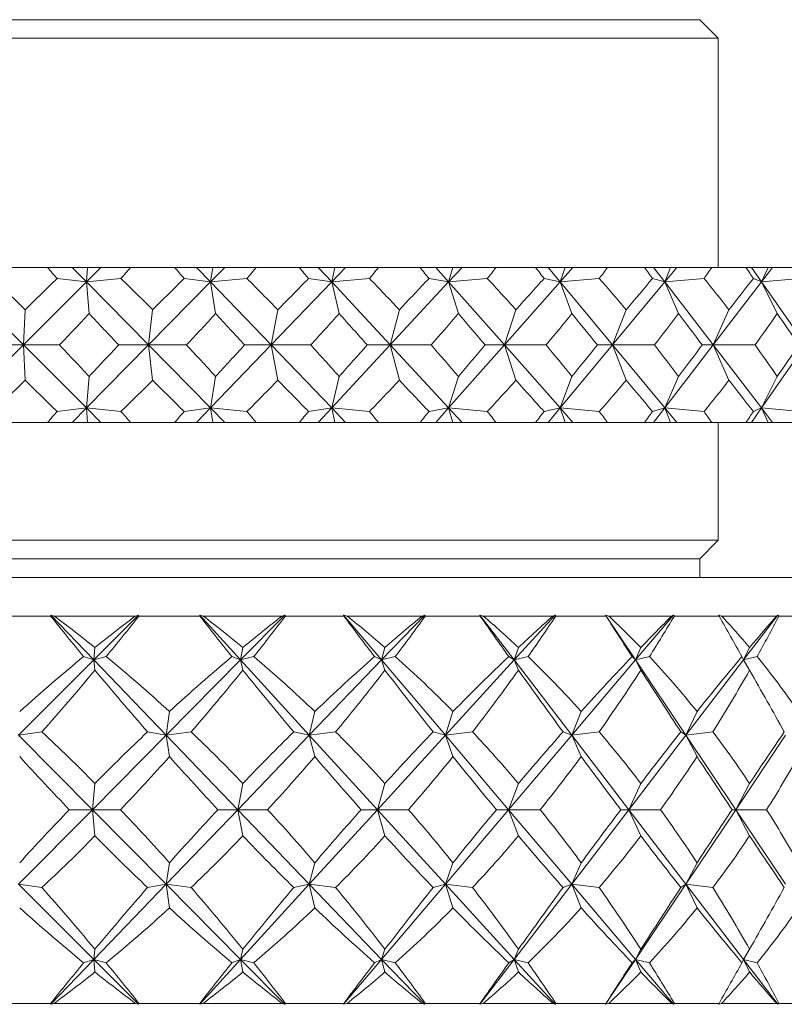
# Model space of a CAD drawing. Header units: inches. Extents: x 1 to 19.1, y 1.1 to 15.6.
# Tile 6 of 22: x 4.8 to 5.4, y 9.8 to 10.6. Entities that reach past the tile are written whole.
import ezdxf

# ---------------------------------------------------------------- set-up
doc = ezdxf.new("R2010")
doc.units = ezdxf.units.IN
doc.header["$MEASUREMENT"] = 0

msp = doc.modelspace()

# ---------------------------------------------------------------- linework, layer by layer
at = {"color": 7, "linetype": 'Continuous', "lineweight": 15}
for p, q in [((4.72821, 10.56893), (5.33821, 10.56893)), ((5.35321, 10.55392), (5.33821, 10.56893)), ((5.35321, 10.55392), (4.72821, 10.55392)), ((5.35321, 10.36893), (5.35321, 10.55392)), ((4.77572, 10.36893), (4.81167, 10.36893)), ((4.83161, 10.36893), (4.81167, 10.36893)), ((4.83161, 10.36893), (4.84311, 10.35726)), ((4.84405, 10.36893), (4.83161, 10.36893)), ((4.85475, 10.36893), (4.84311, 10.35726)), ((4.84311, 10.35726), (4.84405, 10.36893)), ((4.85475, 10.36893), (4.84405, 10.36893)), ((4.87882, 10.36893), (4.85475, 10.36893)), ((4.87882, 10.36893), (4.91433, 10.36893)), ((4.93207, 10.36893), (4.91433, 10.36893)), ((4.93207, 10.36893), (4.9433, 10.35726)), ((4.94506, 10.36893), (4.93207, 10.36893)), ((4.95479, 10.36893), (4.9433, 10.35726)), ((4.9433, 10.35726), (4.94506, 10.36893)), ((4.95479, 10.36893), (4.94506, 10.36893)), ((4.98027, 10.36893), (4.95479, 10.36893)), ((4.98027, 10.36893), (5.01495, 10.36893)), ((5.0303, 10.36893), (5.01495, 10.36893)), ((5.0303, 10.36893), (5.04113, 10.35726)), ((5.04369, 10.36893), (5.0303, 10.36893)), ((5.05235, 10.36893), (5.04113, 10.35726)), ((5.04113, 10.35726), (5.04369, 10.36893)), ((5.05235, 10.36893), (5.04369, 10.36893)), ((5.07897, 10.36893), (5.05235, 10.36893)), ((5.07897, 10.36893), (5.11243, 10.36893)), ((5.12521, 10.36893), (5.11243, 10.36893)), ((5.12521, 10.36893), (5.13553, 10.35726)), ((5.13887, 10.36893), (5.12521, 10.36893)), ((5.14636, 10.36893), (5.13553, 10.35726)), ((5.13553, 10.35726), (5.13887, 10.36893)), ((5.14636, 10.36893), (5.13887, 10.36893)), ((5.17382, 10.36893), (5.14636, 10.36893)), ((5.17382, 10.36893), (5.20569, 10.36893)), ((5.21578, 10.36893), (5.20569, 10.36893)), ((5.21578, 10.36893), (5.22548, 10.35726)), ((5.22955, 10.36893), (5.21578, 10.36893)), ((5.23579, 10.36893), (5.22548, 10.35726)), ((5.22548, 10.35726), (5.22955, 10.36893)), ((5.23579, 10.36893), (5.22955, 10.36893)), ((5.26378, 10.36893), (5.23579, 10.36893)), ((5.26378, 10.36893), (5.29373, 10.36893)), ((5.30101, 10.36893), (5.29373, 10.36893)), ((5.30101, 10.36893), (5.30997, 10.35726)), ((5.31474, 10.36893), (5.30101, 10.36893)), ((5.31966, 10.36893), (5.30997, 10.35726)), ((5.30997, 10.35726), (5.31474, 10.36893)), ((5.31966, 10.36893), (5.31474, 10.36893)), ((5.34788, 10.36893), (5.31966, 10.36893)), ((5.34788, 10.36893), (5.37557, 10.36893)), ((5.37996, 10.36893), (5.37557, 10.36893)), ((5.37996, 10.36893), (5.38809, 10.35726)), ((5.3935, 10.36893), (5.37996, 10.36893)), ((5.39705, 10.36893), (5.38809, 10.35726)), ((5.38809, 10.35726), (5.3935, 10.36893)), ((5.39705, 10.36893), (5.3935, 10.36893)), ((5.42519, 10.36893), (5.39705, 10.36893)), ((4.74166, 10.35726), (4.79238, 10.30643)), ((4.84311, 10.35726), (4.79238, 10.30643)), ((4.81953, 10.36014), (4.84311, 10.35726)), ((4.87101, 10.36014), (4.84311, 10.35726)), ((4.84311, 10.35726), (4.84531, 10.33187)), ((4.84311, 10.35726), (4.8932, 10.30643)), ((4.9433, 10.35726), (4.8932, 10.30643)), ((4.92208, 10.36014), (4.9433, 10.35726)), ((4.97263, 10.36014), (4.9433, 10.35726)), ((4.9433, 10.35726), (4.94743, 10.33187)), ((4.9433, 10.35726), (4.99221, 10.30643)), ((5.04113, 10.35726), (4.99221, 10.30643)), ((5.02249, 10.36014), (5.04113, 10.35726)), ((5.07157, 10.36014), (5.04113, 10.35726)), ((5.04113, 10.35726), (5.04714, 10.33187)), ((5.04113, 10.35726), (5.08833, 10.30643)), ((5.13553, 10.35726), (5.08833, 10.30643)), ((5.11969, 10.36014), (5.13553, 10.35726)), ((5.16675, 10.36014), (5.13553, 10.35726)), ((5.13553, 10.35726), (5.14336, 10.33187)), ((5.13553, 10.35726), (5.1805, 10.30643)), ((5.22548, 10.35726), (5.1805, 10.30643)), ((5.21259, 10.36014), (5.22548, 10.35726)), ((5.25713, 10.36014), (5.22548, 10.35726)), ((5.22548, 10.35726), (5.23503, 10.33187)), ((5.22548, 10.35726), (5.26772, 10.30643)), ((5.30997, 10.35726), (5.26772, 10.30643)), ((5.30019, 10.36014), (5.30997, 10.35726)), ((5.34171, 10.36014), (5.30997, 10.35726)), ((5.30997, 10.35726), (5.32115, 10.33187)), ((5.30997, 10.35726), (5.34903, 10.30643)), ((5.38809, 10.35726), (5.34903, 10.30643)), ((5.38152, 10.36014), (5.38809, 10.35726)), ((5.41956, 10.36014), (5.38809, 10.35726)), ((5.38809, 10.35726), (5.40077, 10.33187)), ((5.38809, 10.35726), (5.42353, 10.30643)), ((4.79238, 10.30643), (4.79371, 10.33471)), ((4.8932, 10.30643), (4.8966, 10.33471)), ((4.99221, 10.30643), (4.99766, 10.33471)), ((5.08833, 10.30643), (5.09576, 10.33471)), ((5.1805, 10.30643), (5.18983, 10.33471)), ((5.26772, 10.30643), (5.27885, 10.33471)), ((5.34903, 10.30643), (5.36183, 10.33471)), ((4.74166, 10.25559), (4.79238, 10.30643)), ((4.79238, 10.30643), (4.76601, 10.30643)), ((4.79238, 10.30643), (4.79371, 10.27814)), ((4.84311, 10.25559), (4.79238, 10.30643)), ((4.79238, 10.30643), (4.82135, 10.30643)), ((4.84311, 10.25559), (4.8932, 10.30643)), ((4.8932, 10.30643), (4.86921, 10.30643)), ((4.8932, 10.30643), (4.8966, 10.27814)), ((4.9433, 10.25559), (4.8932, 10.30643)), ((4.8932, 10.30643), (4.92387, 10.30643)), ((4.9433, 10.25559), (4.99221, 10.30643)), ((4.99221, 10.30643), (4.97086, 10.30643)), ((4.99221, 10.30643), (4.99766, 10.27814)), ((5.04113, 10.25559), (4.99221, 10.30643)), ((4.99221, 10.30643), (5.02424, 10.30643)), ((5.04113, 10.25559), (5.08833, 10.30643)), ((5.08833, 10.30643), (5.06986, 10.30643)), ((5.08833, 10.30643), (5.09576, 10.27814)), ((5.13553, 10.25559), (5.08833, 10.30643)), ((5.08833, 10.30643), (5.12136, 10.30643)), ((5.13553, 10.25559), (5.1805, 10.30643)), ((5.1805, 10.30643), (5.16511, 10.30643)), ((5.1805, 10.30643), (5.18983, 10.27814)), ((5.22548, 10.25559), (5.1805, 10.30643)), ((5.1805, 10.30643), (5.21418, 10.30643)), ((5.22548, 10.25559), (5.26772, 10.30643)), ((5.26772, 10.30643), (5.25558, 10.30643)), ((5.26772, 10.30643), (5.27885, 10.27814)), ((5.30997, 10.25559), (5.26772, 10.30643)), ((5.26772, 10.30643), (5.30168, 10.30643)), ((5.30997, 10.25559), (5.34903, 10.30643)), ((5.34903, 10.30643), (5.34027, 10.30643)), ((5.34903, 10.30643), (5.36183, 10.27814)), ((5.38809, 10.25559), (5.34903, 10.30643)), ((5.34903, 10.30643), (5.38289, 10.30643)), ((5.38809, 10.25559), (5.42353, 10.30643)), ((4.84531, 10.28098), (4.84311, 10.25559)), ((4.94743, 10.28098), (4.9433, 10.25559)), ((5.04714, 10.28098), (5.04113, 10.25559)), ((5.14336, 10.28098), (5.13553, 10.25559)), ((5.23503, 10.28098), (5.22548, 10.25559)), ((5.32115, 10.28098), (5.30997, 10.25559)), ((5.40077, 10.28098), (5.38809, 10.25559)), ((4.84311, 10.25559), (4.81953, 10.25271)), ((4.83161, 10.24393), (4.84311, 10.25559)), ((4.84311, 10.25559), (4.87101, 10.25271)), ((4.85475, 10.24393), (4.84311, 10.25559)), ((4.84405, 10.24393), (4.84311, 10.25559)), ((4.9433, 10.25559), (4.92208, 10.25271)), ((4.93207, 10.24393), (4.9433, 10.25559)), ((4.9433, 10.25559), (4.97263, 10.25271)), ((4.95479, 10.24393), (4.9433, 10.25559)), ((4.94506, 10.24393), (4.9433, 10.25559)), ((5.04113, 10.25559), (5.02249, 10.25271)), ((5.0303, 10.24393), (5.04113, 10.25559)), ((5.04113, 10.25559), (5.07157, 10.25271)), ((5.05235, 10.24393), (5.04113, 10.25559)), ((5.04369, 10.24393), (5.04113, 10.25559)), ((5.13553, 10.25559), (5.11969, 10.25271)), ((5.12521, 10.24393), (5.13553, 10.25559)), ((5.13553, 10.25559), (5.16675, 10.25271)), ((5.14636, 10.24393), (5.13553, 10.25559)), ((5.13887, 10.24393), (5.13553, 10.25559)), ((5.22548, 10.25559), (5.21259, 10.25271)), ((5.21578, 10.24393), (5.22548, 10.25559)), ((5.22548, 10.25559), (5.25713, 10.25271)), ((5.23579, 10.24393), (5.22548, 10.25559)), ((5.22955, 10.24393), (5.22548, 10.25559)), ((5.30997, 10.25559), (5.30019, 10.25271)), ((5.30101, 10.24393), (5.30997, 10.25559)), ((5.30997, 10.25559), (5.34171, 10.25271)), ((5.31966, 10.24393), (5.30997, 10.25559)), ((5.31474, 10.24393), (5.30997, 10.25559)), ((5.37996, 10.24393), (5.38809, 10.25559)), ((5.38809, 10.25559), (5.38152, 10.25271)), ((5.38809, 10.25559), (5.41956, 10.25271)), ((5.39705, 10.24393), (5.38809, 10.25559)), ((5.3935, 10.24393), (5.38809, 10.25559)), ((4.77572, 10.24393), (4.81167, 10.24393)), ((4.83161, 10.24393), (4.81167, 10.24393)), ((4.84405, 10.24393), (4.83161, 10.24393)), ((4.85475, 10.24393), (4.84405, 10.24393)), ((4.87882, 10.24393), (4.85475, 10.24393)), ((4.87882, 10.24393), (4.91433, 10.24393)), ((4.93207, 10.24393), (4.91433, 10.24393)), ((4.94506, 10.24393), (4.93207, 10.24393)), ((4.95479, 10.24393), (4.94506, 10.24393)), ((4.98027, 10.24393), (4.95479, 10.24393)), ((4.98027, 10.24393), (5.01495, 10.24393)), ((5.0303, 10.24393), (5.01495, 10.24393)), ((5.04369, 10.24393), (5.0303, 10.24393)), ((5.05235, 10.24393), (5.04369, 10.24393)), ((5.07897, 10.24393), (5.05235, 10.24393)), ((5.07897, 10.24393), (5.11243, 10.24393)), ((5.12521, 10.24393), (5.11243, 10.24393)), ((5.13887, 10.24393), (5.12521, 10.24393)), ((5.14636, 10.24393), (5.13887, 10.24393)), ((5.17382, 10.24393), (5.14636, 10.24393)), ((5.17382, 10.24393), (5.20569, 10.24393)), ((5.21578, 10.24393), (5.20569, 10.24393)), ((5.22955, 10.24393), (5.21578, 10.24393)), ((5.23579, 10.24393), (5.22955, 10.24393)), ((5.26378, 10.24393), (5.23579, 10.24393)), ((5.26378, 10.24393), (5.29373, 10.24393)), ((5.30101, 10.24393), (5.29373, 10.24393)), ((5.31474, 10.24393), (5.30101, 10.24393)), ((5.31966, 10.24393), (5.31474, 10.24393)), ((5.34788, 10.24393), (5.31966, 10.24393)), ((5.34788, 10.24393), (5.37557, 10.24393)), ((5.35321, 10.14893), (5.35321, 10.24393)), ((5.37996, 10.24393), (5.37557, 10.24393)), ((5.3935, 10.24393), (5.37996, 10.24393)), ((5.39705, 10.24393), (5.3935, 10.24393)), ((5.42519, 10.24393), (5.39705, 10.24393)), ((4.72821, 10.14893), (5.35321, 10.14893)), ((5.33821, 10.13392), (5.35321, 10.14893)), ((4.72821, 10.13392), (5.33821, 10.13392)), ((5.33821, 10.11893), (5.33821, 10.13392)), ((4.72821, 10.11893), (5.57196, 10.11893)), ((4.81426, 10.08768), (4.76419, 10.08768)), ((4.81431, 10.08846), (4.81426, 10.08768)), ((4.81712, 10.08768), (4.81431, 10.08846)), ((4.81431, 10.08846), (4.84908, 10.05229)), ((4.88269, 10.08768), (4.81712, 10.08768)), ((4.88524, 10.08846), (4.84908, 10.05229)), ((4.88524, 10.08846), (4.88269, 10.08768)), ((4.88552, 10.08768), (4.88524, 10.08846)), ((4.93461, 10.08768), (4.88552, 10.08768)), ((4.9374, 10.08768), (4.93455, 10.08846)), ((4.93455, 10.08846), (4.93461, 10.08768)), ((4.93455, 10.08846), (4.96759, 10.05229)), ((5.00105, 10.08768), (4.9374, 10.08768)), ((5.0034, 10.08846), (4.96759, 10.05229)), ((5.0034, 10.08846), (5.00105, 10.08768)), ((5.00378, 10.08768), (5.0034, 10.08846)), ((5.05094, 10.08768), (5.00378, 10.08768)), ((5.05361, 10.08768), (5.05077, 10.08846)), ((5.05077, 10.08846), (5.05094, 10.08768)), ((5.05077, 10.08846), (5.08144, 10.05229)), ((5.1141, 10.08768), (5.05361, 10.08768)), ((5.11621, 10.08846), (5.08144, 10.05229)), ((5.11621, 10.08846), (5.1141, 10.08768)), ((5.11668, 10.08768), (5.11621, 10.08846)), ((5.16099, 10.08768), (5.11668, 10.08768)), ((5.16349, 10.08768), (5.16072, 10.08846)), ((5.16072, 10.08846), (5.16099, 10.08768)), ((5.16072, 10.08846), (5.18842, 10.05229)), ((5.21964, 10.08768), (5.16349, 10.08768)), ((5.22146, 10.08846), (5.18842, 10.05229)), ((5.22146, 10.08846), (5.21964, 10.08768)), ((5.22201, 10.08768), (5.22146, 10.08846)), ((5.26261, 10.08768), (5.22201, 10.08768)), ((5.26489, 10.08768), (5.26224, 10.08846)), ((5.26224, 10.08846), (5.26261, 10.08768)), ((5.26224, 10.08846), (5.28644, 10.05229)), ((5.31561, 10.08768), (5.26489, 10.08768)), ((5.31711, 10.08846), (5.28644, 10.05229)), ((5.31711, 10.08846), (5.31561, 10.08768)), ((5.31774, 10.08768), (5.31711, 10.08846)), ((5.35384, 10.08768), (5.31774, 10.08768)), ((5.35585, 10.08768), (5.35337, 10.08846)), ((5.35337, 10.08846), (5.35384, 10.08768)), ((5.40015, 10.08768), (5.35585, 10.08768)), ((5.4013, 10.08846), (5.3736, 10.05229)), ((5.4013, 10.08846), (5.40015, 10.08768)), ((5.40199, 10.08768), (5.4013, 10.08846)), ((5.43289, 10.08768), (5.40199, 10.08768)), ((4.84908, 10.05229), (4.84999, 10.06237)), ((4.96759, 10.05229), (4.9694, 10.06237)), ((5.08144, 10.05229), (5.08411, 10.06237)), ((5.18842, 10.05229), (5.19189, 10.06237)), ((5.28644, 10.05229), (5.29065, 10.06237)), ((5.3736, 10.05229), (5.37846, 10.06237)), ((4.84908, 10.05229), (4.78835, 9.99156)), ((4.84908, 10.05229), (4.84088, 10.055)), ((4.84908, 10.05229), (4.85909, 10.055)), ((4.84908, 10.05229), (4.84999, 10.04403)), ((4.84908, 10.05229), (4.90745, 9.99156)), ((4.96759, 10.05229), (4.90745, 9.99156)), ((4.96759, 10.05229), (4.96055, 10.055)), ((4.96759, 10.05229), (4.97822, 10.055)), ((4.96759, 10.05229), (4.9694, 10.04403)), ((4.96759, 10.05229), (5.02307, 9.99156)), ((5.08144, 10.05229), (5.02307, 9.99156)), ((5.08144, 10.05229), (5.07569, 10.055)), ((5.08144, 10.05229), (5.09249, 10.055)), ((5.08144, 10.05229), (5.08411, 10.04403)), ((5.08144, 10.05229), (5.13294, 9.99156)), ((5.18842, 10.05229), (5.13294, 9.99156)), ((5.18842, 10.05229), (5.18407, 10.055)), ((5.18842, 10.05229), (5.19966, 10.055)), ((5.18842, 10.05229), (5.19189, 10.04403)), ((5.18842, 10.05229), (5.23494, 9.99156)), ((5.28644, 10.05229), (5.23494, 9.99156)), ((5.28644, 10.05229), (5.28358, 10.055)), ((5.28644, 10.05229), (5.29766, 10.055)), ((5.28644, 10.05229), (5.29065, 10.04403)), ((5.28644, 10.05229), (5.32708, 9.99156)), ((5.3736, 10.05229), (5.32708, 9.99156)), ((5.3736, 10.05229), (5.37228, 10.055)), ((5.3736, 10.05229), (5.38458, 10.055)), ((5.3736, 10.05229), (5.37846, 10.04403)), ((4.90745, 9.99156), (4.91014, 10.01066)), ((5.02307, 9.99156), (5.02748, 10.01066)), ((5.13294, 9.99156), (5.139, 10.01066)), ((5.23494, 9.99156), (5.24253, 10.01066)), ((5.32708, 9.99156), (5.33604, 10.01066)), ((4.78835, 9.99156), (4.80718, 9.99422)), ((4.78835, 9.99156), (4.8479, 9.93143)), ((4.90745, 9.99156), (4.8479, 9.93143)), ((4.90745, 9.99156), (4.89251, 9.99422)), ((4.90745, 9.99156), (4.92769, 9.99422)), ((4.90745, 9.99156), (4.91014, 9.97426)), ((4.90745, 9.99156), (4.96526, 9.93143)), ((5.02307, 9.99156), (4.96526, 9.93143)), ((5.02307, 9.99156), (5.01052, 9.99422)), ((5.02307, 9.99156), (5.04432, 9.99422)), ((5.02307, 9.99156), (5.02748, 9.97426)), ((5.02307, 9.99156), (5.07801, 9.93143)), ((5.13294, 9.99156), (5.07801, 9.93143)), ((5.13294, 9.99156), (5.12304, 9.99422)), ((5.13294, 9.99156), (5.15479, 9.99422)), ((5.13294, 9.99156), (5.139, 9.97426)), ((5.13294, 9.99156), (5.18394, 9.93143)), ((5.23494, 9.99156), (5.18394, 9.93143)), ((5.23494, 9.99156), (5.22787, 9.99422)), ((5.23494, 9.99156), (5.25696, 9.99422)), ((5.23494, 9.99156), (5.24253, 9.97426)), ((5.23494, 9.99156), (5.28101, 9.93143)), ((5.32708, 9.99156), (5.28101, 9.93143)), ((5.32708, 9.99156), (5.32298, 9.99422)), ((5.32708, 9.99156), (5.34885, 9.99422)), ((5.32708, 9.99156), (5.33604, 9.97426)), ((5.32708, 9.99156), (5.36732, 9.93143)), ((5.40756, 9.99156), (5.36732, 9.93143)), ((4.8479, 9.93143), (4.84999, 9.95264)), ((4.96526, 9.93143), (4.9694, 9.95264)), ((5.07801, 9.93143), (5.08411, 9.95264)), ((5.18394, 9.93143), (5.19189, 9.95264)), ((5.28101, 9.93143), (5.29065, 9.95264)), ((5.36732, 9.93143), (5.37846, 9.95264)), ((4.8479, 9.93143), (4.78835, 9.87129)), ((4.8479, 9.93143), (4.8293, 9.93143)), ((4.8479, 9.93143), (4.84999, 9.91021)), ((4.8479, 9.93143), (4.90745, 9.87129)), ((4.8479, 9.93143), (4.87061, 9.93143)), ((4.96526, 9.93143), (4.90745, 9.87129)), ((4.96526, 9.93143), (4.94927, 9.93143)), ((4.96526, 9.93143), (4.9694, 9.91021)), ((4.96526, 9.93143), (5.02307, 9.87129)), ((4.96526, 9.93143), (4.98938, 9.93143)), ((5.07801, 9.93143), (5.02307, 9.87129)), ((5.07801, 9.93143), (5.06495, 9.93143)), ((5.07801, 9.93143), (5.08411, 9.91021)), ((5.07801, 9.93143), (5.13294, 9.87129)), ((5.07801, 9.93143), (5.10306, 9.93143)), ((5.18394, 9.93143), (5.13294, 9.87129)), ((5.18394, 9.93143), (5.17407, 9.93143)), ((5.18394, 9.93143), (5.19189, 9.91021)), ((5.18394, 9.93143), (5.23494, 9.87129)), ((5.18394, 9.93143), (5.20945, 9.93143)), ((5.28101, 9.93143), (5.23494, 9.87129)), ((5.28101, 9.93143), (5.27451, 9.93143)), ((5.28101, 9.93143), (5.29065, 9.91021)), ((5.28101, 9.93143), (5.32708, 9.87129)), ((5.28101, 9.93143), (5.30647, 9.93143)), ((5.36732, 9.93143), (5.32708, 9.87129)), ((5.36732, 9.93143), (5.36432, 9.93143)), ((5.36732, 9.93143), (5.37846, 9.91021)), ((5.36732, 9.93143), (5.40756, 9.87129)), ((5.36732, 9.93143), (5.39224, 9.93143)), ((4.90745, 9.87129), (4.91014, 9.88859)), ((5.02307, 9.87129), (5.02748, 9.88859)), ((5.13294, 9.87129), (5.139, 9.88859)), ((5.23494, 9.87129), (5.24253, 9.88859)), ((5.32708, 9.87129), (5.33604, 9.88859)), ((4.78835, 9.87129), (4.84908, 9.81056)), ((4.80718, 9.86863), (4.78835, 9.87129)), ((4.90745, 9.87129), (4.84908, 9.81056)), ((4.90745, 9.87129), (4.89251, 9.86863)), ((4.90745, 9.87129), (4.91014, 9.85219)), ((4.90745, 9.87129), (4.96759, 9.81056)), ((4.90745, 9.87129), (4.92769, 9.86863)), ((5.02307, 9.87129), (4.96759, 9.81056)), ((5.02307, 9.87129), (5.01052, 9.86863)), ((5.02307, 9.87129), (5.02748, 9.85219)), ((5.02307, 9.87129), (5.08144, 9.81056)), ((5.02307, 9.87129), (5.04432, 9.86863)), ((5.13294, 9.87129), (5.08144, 9.81056)), ((5.13294, 9.87129), (5.12304, 9.86863)), ((5.13294, 9.87129), (5.139, 9.85219)), ((5.13294, 9.87129), (5.18842, 9.81056)), ((5.13294, 9.87129), (5.15479, 9.86863)), ((5.23494, 9.87129), (5.18842, 9.81056)), ((5.23494, 9.87129), (5.22787, 9.86863)), ((5.23494, 9.87129), (5.24253, 9.85219)), ((5.23494, 9.87129), (5.28644, 9.81056)), ((5.23494, 9.87129), (5.25696, 9.86863)), ((5.32708, 9.87129), (5.28644, 9.81056)), ((5.32708, 9.87129), (5.32298, 9.86863)), ((5.32708, 9.87129), (5.33604, 9.85219)), ((5.32708, 9.87129), (5.3736, 9.81056)), ((5.32708, 9.87129), (5.34885, 9.86863)), ((4.84999, 9.81882), (4.84908, 9.81056)), ((4.96759, 9.81056), (4.9694, 9.81882)), ((5.08144, 9.81056), (5.08411, 9.81882)), ((5.18842, 9.81056), (5.19189, 9.81882)), ((5.28644, 9.81056), (5.29065, 9.81882)), ((5.3736, 9.81056), (5.37846, 9.81882)), ((4.84908, 9.81056), (4.81431, 9.77439)), ((4.84088, 9.80785), (4.84908, 9.81056)), ((4.84999, 9.80048), (4.84908, 9.81056)), ((4.84908, 9.81056), (4.88524, 9.77439)), ((4.85909, 9.80785), (4.84908, 9.81056)), ((4.96759, 9.81056), (4.93455, 9.77439)), ((4.96759, 9.81056), (4.96055, 9.80785)), ((4.96759, 9.81056), (4.9694, 9.80048)), ((4.96759, 9.81056), (5.0034, 9.77439)), ((4.96759, 9.81056), (4.97822, 9.80785)), ((5.08144, 9.81056), (5.05077, 9.77439)), ((5.08144, 9.81056), (5.07569, 9.80785)), ((5.08144, 9.81056), (5.08411, 9.80048)), ((5.08144, 9.81056), (5.11621, 9.77439)), ((5.08144, 9.81056), (5.09249, 9.80785)), ((5.18842, 9.81056), (5.16072, 9.77439)), ((5.18842, 9.81056), (5.18407, 9.80785)), ((5.18842, 9.81056), (5.19189, 9.80048)), ((5.18842, 9.81056), (5.22146, 9.77439)), ((5.18842, 9.81056), (5.19966, 9.80785)), ((5.28644, 9.81056), (5.26224, 9.77439)), ((5.28644, 9.81056), (5.28358, 9.80785)), ((5.28644, 9.81056), (5.29065, 9.80048)), ((5.28644, 9.81056), (5.31711, 9.77439)), ((5.28644, 9.81056), (5.29766, 9.80785)), ((5.3736, 9.81056), (5.37228, 9.80785)), ((5.3736, 9.81056), (5.37846, 9.80048)), ((5.3736, 9.81056), (5.4013, 9.77439)), ((5.3736, 9.81056), (5.38458, 9.80785)), ((4.76419, 9.77518), (4.81426, 9.77518)), ((4.81426, 9.77518), (4.81431, 9.77439)), ((4.81431, 9.77439), (4.81712, 9.77518)), ((4.81712, 9.77518), (4.88269, 9.77518)), ((4.88269, 9.77518), (4.88524, 9.77439)), ((4.88524, 9.77439), (4.88552, 9.77518)), ((4.88552, 9.77518), (4.93461, 9.77518)), ((4.93461, 9.77518), (4.93455, 9.77439)), ((4.93455, 9.77439), (4.9374, 9.77518)), ((4.9374, 9.77518), (5.00105, 9.77518)), ((5.00105, 9.77518), (5.0034, 9.77439)), ((5.0034, 9.77439), (5.00378, 9.77518)), ((5.00378, 9.77518), (5.05094, 9.77518)), ((5.05094, 9.77518), (5.05077, 9.77439)), ((5.05077, 9.77439), (5.05361, 9.77518)), ((5.05361, 9.77518), (5.1141, 9.77518)), ((5.1141, 9.77518), (5.11621, 9.77439)), ((5.11621, 9.77439), (5.11668, 9.77518)), ((5.11668, 9.77518), (5.16099, 9.77518)), ((5.16099, 9.77518), (5.16072, 9.77439)), ((5.16072, 9.77439), (5.16349, 9.77518)), ((5.16349, 9.77518), (5.21964, 9.77518)), ((5.21964, 9.77518), (5.22146, 9.77439)), ((5.22146, 9.77439), (5.22201, 9.77518)), ((5.22201, 9.77518), (5.26261, 9.77518)), ((5.26261, 9.77518), (5.26224, 9.77439)), ((5.26224, 9.77439), (5.26489, 9.77518)), ((5.26489, 9.77518), (5.31561, 9.77518)), ((5.31561, 9.77518), (5.31711, 9.77439)), ((5.31711, 9.77439), (5.31774, 9.77518)), ((5.31774, 9.77518), (5.35384, 9.77518)), ((5.35384, 9.77518), (5.35337, 9.77439)), ((5.35337, 9.77439), (5.35585, 9.77518)), ((5.35585, 9.77518), (5.40015, 9.77518)), ((5.40015, 9.77518), (5.4013, 9.77439)), ((5.4013, 9.77439), (5.40199, 9.77518)), ((5.40199, 9.77518), (5.43289, 9.77518))]:
    msp.add_line(p, q, dxfattribs=at)
for centre, major_axis, ratio, start_param, end_param in [((4.72821, 11.67821), (-0.80365, 1.69262), 0.341565, 2.278819, 2.286792), ((4.72821, 11.67821), (0.65098, 1.6905), 0.441211, 4.003914, 4.011887), ((4.72821, 11.67821), (-0.85326, 1.69603), 0.296014, 2.291758, 2.299731), ((4.72821, 11.67821), (0.56134, 1.69329), 0.481591, 3.993935, 4.001908), ((4.72821, 11.67821), (-0.89395, 1.70008), 0.250213, 2.308775, 2.316748), ((4.72821, 11.67821), (0.45511, 1.69847), 0.517638, 3.973441, 3.981413), ((4.72821, 11.67821), (-0.92669, 1.70424), 0.204393, 2.328907, 2.33688), ((4.72821, 11.67821), (0.33104, 1.70514), 0.547178, 3.941453, 3.949426), ((4.72821, 11.67821), (-0.95218, 1.70806), 0.158669, 2.351371, 2.359344), ((4.72821, 11.67821), (0.19033, 1.71132), 0.567709, 3.898673, 3.906646), ((4.72821, 11.67821), (-0.9709, 1.71121), 0.11308, 2.375522, 2.383495), ((4.72821, 11.67821), (0.03811, 1.71459), 0.57697, 3.848441, 3.856414), ((4.72821, 11.67821), (-0.9832, 1.71344), 0.067617, 2.400814, 2.408787), ((4.72821, 8.93464), (-0.65098, 1.6905), 0.441211, 5.49941, 5.525583), ((4.72821, 8.93464), (0.74385, 1.69046), 0.386458, 0.757747, 0.78392), ((4.72821, 8.93464), (-0.56134, 1.69329), 0.481591, 5.509389, 5.535562), ((4.72821, 8.93464), (0.80365, 1.69262), 0.341565, 0.750081, 0.776254), ((4.72821, 8.93464), (-0.45511, 1.69847), 0.517638, 5.529884, 5.556057), ((4.72821, 8.93464), (0.85326, 1.69603), 0.296014, 0.737142, 0.763316), ((4.72821, 8.93464), (-0.33104, 1.70514), 0.547178, 5.561872, 5.588045), ((4.72821, 8.93464), (0.89395, 1.70008), 0.250213, 0.720125, 0.746298), ((4.72821, 8.93464), (-0.19033, 1.71132), 0.567709, 5.604651, 5.630824), ((4.72821, 8.93464), (0.92669, 1.70424), 0.204393, 0.699993, 0.726166), ((4.72821, 8.93464), (-0.03811, 1.71459), 0.57697, 5.654883, 5.681056), ((4.72821, 8.93464), (0.95218, 1.70806), 0.158669, 0.677529, 0.703702), ((4.72821, 8.93464), (0.11662, 1.71342), 0.573767, 5.706738, 5.732912), ((4.72821, 8.93464), (0.9709, 1.71121), 0.11308, 0.653378, 0.679551), ((4.72821, 11.67821), (0.65098, 1.6905), 0.441211, 3.953386, 3.977728), ((4.72821, 11.67821), (-0.80365, 1.69262), 0.341565, 2.312978, 2.33732), ((4.72821, 11.67821), (0.56134, 1.69329), 0.481591, 3.943408, 3.967749), ((4.72821, 11.67821), (-0.85326, 1.69603), 0.296014, 2.325917, 2.350258), ((4.72821, 11.67821), (0.45511, 1.69847), 0.517638, 3.922913, 3.947254), ((4.72821, 11.67821), (-0.89395, 1.70008), 0.250213, 2.342935, 2.367276), ((4.72821, 11.67821), (0.33104, 1.70514), 0.547178, 3.890925, 3.915266), ((4.72821, 11.67821), (-0.92669, 1.70424), 0.204393, 2.363067, 2.387408), ((4.72821, 11.67821), (0.19033, 1.71132), 0.567709, 3.848146, 3.872487), ((4.72821, 11.67821), (-0.95218, 1.70806), 0.158669, 2.385531, 2.409872), ((4.72821, 11.67821), (0.03811, 1.71459), 0.57697, 3.797914, 3.822255), ((4.72821, 11.67821), (-0.9709, 1.71121), 0.11308, 2.409682, 2.434023), ((4.72821, 11.67821), (-0.11662, 1.71342), 0.573767, 3.746058, 3.7704), ((4.72821, 11.67821), (-0.9832, 1.71344), 0.067617, 2.434973, 2.459314), ((4.72821, 8.93464), (-0.65098, 1.6905), 0.441211, 5.44705, 5.471392), ((4.72821, 8.93464), (0.80365, 1.69262), 0.341565, 0.804273, 0.828614), ((4.72821, 8.93464), (-0.56134, 1.69329), 0.481591, 5.457029, 5.48137), ((4.72821, 8.93464), (0.85326, 1.69603), 0.296014, 0.791334, 0.815676), ((4.72821, 8.93464), (-0.45511, 1.69847), 0.517638, 5.477524, 5.501865), ((4.72821, 8.93464), (0.89395, 1.70008), 0.250213, 0.774316, 0.798658), ((4.72821, 8.93464), (-0.33104, 1.70514), 0.547178, 5.509512, 5.533853), ((4.72821, 8.93464), (0.92669, 1.70424), 0.204393, 0.754185, 0.778526), ((4.72821, 8.93464), (-0.19033, 1.71132), 0.567709, 5.552291, 5.576632), ((4.72821, 8.93464), (0.95218, 1.70806), 0.158669, 0.731721, 0.756062), ((4.72821, 8.93464), (-0.03811, 1.71459), 0.57697, 5.602523, 5.626864), ((4.72821, 8.93464), (0.9709, 1.71121), 0.11308, 0.70757, 0.731911), ((4.72821, 8.93464), (0.11662, 1.71342), 0.573767, 5.654378, 5.67872), ((4.72821, 8.93464), (0.9832, 1.71344), 0.067617, 0.682278, 0.70662), ((4.72821, 11.67821), (0.65098, 1.6905), 0.441211, 3.899194, 3.925368), ((4.72821, 11.67821), (-0.74385, 1.69046), 0.386458, 2.357673, 2.383846), ((4.72821, 11.67821), (0.56134, 1.69329), 0.481591, 3.889216, 3.915389), ((4.72821, 11.67821), (-0.80365, 1.69262), 0.341565, 2.365338, 2.391512), ((4.72821, 11.67821), (0.45511, 1.69847), 0.517638, 3.868721, 3.894894), ((4.72821, 11.67821), (-0.85326, 1.69603), 0.296014, 2.378277, 2.40445), ((4.72821, 11.67821), (0.33104, 1.70514), 0.547178, 3.836733, 3.862906), ((4.72821, 11.67821), (-0.89395, 1.70008), 0.250213, 2.395295, 2.421468), ((4.72821, 11.67821), (0.19033, 1.71132), 0.567709, 3.793954, 3.820127), ((4.72821, 11.67821), (-0.92669, 1.70424), 0.204393, 2.415427, 2.4416), ((4.72821, 11.67821), (0.03811, 1.71459), 0.57697, 3.743722, 3.769895), ((4.72821, 11.67821), (-0.95218, 1.70806), 0.158669, 2.437891, 2.464064), ((4.72821, 11.67821), (-0.11662, 1.71342), 0.573767, 3.691866, 3.71804), ((4.72821, 11.67821), (-0.9709, 1.71121), 0.11308, 2.462042, 2.488215), ((4.72821, 8.93464), (0.80365, 1.69262), 0.341565, 0.854801, 0.862774), ((4.72821, 8.93464), (-0.65098, 1.6905), 0.441211, 5.412891, 5.420864), ((4.72821, 8.93464), (0.85326, 1.69603), 0.296014, 0.841862, 0.849835), ((4.72821, 8.93464), (-0.56134, 1.69329), 0.481591, 5.42287, 5.430843), ((4.72821, 8.93464), (0.89395, 1.70008), 0.250213, 0.824844, 0.832817), ((4.72821, 8.93464), (-0.45511, 1.69847), 0.517638, 5.443364, 5.451337), ((4.72821, 8.93464), (0.92669, 1.70424), 0.204393, 0.804712, 0.812685), ((4.72821, 8.93464), (-0.33104, 1.70514), 0.547178, 5.475352, 5.483325), ((4.72821, 8.93464), (0.95218, 1.70806), 0.158669, 0.782249, 0.790222), ((4.72821, 8.93464), (-0.19033, 1.71132), 0.567709, 5.518132, 5.526105), ((4.72821, 8.93464), (0.9709, 1.71121), 0.11308, 0.758097, 0.76607), ((4.72821, 8.93464), (-0.03811, 1.71459), 0.57697, 5.568364, 5.576337), ((4.72821, 8.93464), (0.9832, 1.71344), 0.067617, 0.732806, 0.740779), ((4.72821, 11.14765), (-0.75551, 1.49913), 0.294437, 2.198045, 2.22867), ((4.72821, 8.7152), (-0.39872, 1.50136), 0.518779, 5.67042, 5.708264), ((4.72821, 8.7152), (0.61872, 1.49372), 0.414214, 0.607928, 0.645772), ((4.72821, 11.14765), (0.61872, 1.49372), 0.414214, 4.077123, 4.107748), ((4.72821, 11.14765), (-0.80153, 1.50396), 0.233354, 2.221625, 2.25225), ((4.72821, 8.7152), (-0.2484, 1.50924), 0.55591, 5.716092, 5.753936), ((4.72821, 8.7152), (0.69551, 1.49529), 0.355074, 0.601688, 0.639532), ((4.72821, 11.14765), (0.52127, 1.49562), 0.469893, 4.069536, 4.100161), ((4.72821, 11.14765), (-0.83549, 1.50869), 0.17232, 2.250216, 2.280841), ((4.72821, 8.7152), (-0.07453, 1.51494), 0.575483, 5.779029, 5.816873), ((4.72821, 8.7152), (0.75551, 1.49913), 0.294437, 0.58532, 0.623164), ((4.72821, 11.14765), (0.39872, 1.50136), 0.518779, 4.044116, 4.074742), ((4.72821, 11.14765), (-0.85859, 1.51252), 0.11151, 2.28214, 2.312766), ((4.72821, 8.7152), (0.10772, 1.51429), 0.573435, 5.848101, 5.885945), ((4.72821, 8.7152), (0.80153, 1.50396), 0.233354, 0.56174, 0.599584), ((4.72821, 11.14765), (0.2484, 1.50924), 0.55591, 3.998444, 4.029069), ((4.72821, 11.14765), (-0.87159, 1.51489), 0.050919, 2.316068, 2.346693), ((4.72821, 8.7152), (0.27807, 1.5078), 0.55023, 5.908461, 5.946305), ((4.72821, 8.7152), (0.83549, 1.50869), 0.17232, 0.533149, 0.570993), ((4.72821, 11.14765), (0.07453, 1.51494), 0.575483, 3.935508, 3.966133), ((4.72821, 11.14765), (-0.87488, 1.51552), 0.009556, 3.901688, 3.932313), ((4.72821, 8.7152), (0.42332, 1.50006), 0.510503, 5.950413, 5.988257), ((4.72821, 8.7152), (0.85859, 1.51252), 0.11151, 0.501225, 0.539069), ((4.72821, 11.14765), (-0.10772, 1.51429), 0.573435, 3.866436, 3.897061), ((4.72821, 8.7152), (0.61872, 1.49372), 0.414214, 0.656278, 0.715585), ((4.72821, 8.7152), (-0.39872, 1.50136), 0.518779, 5.600607, 5.659914), ((4.72821, 8.7152), (0.69551, 1.49529), 0.355074, 0.650038, 0.709345), ((4.72821, 8.7152), (-0.2484, 1.50924), 0.55591, 5.646279, 5.705586), ((4.72821, 8.7152), (0.75551, 1.49913), 0.294437, 0.63367, 0.692977), ((4.72821, 8.7152), (-0.07453, 1.51494), 0.575483, 5.709215, 5.768523), ((4.72821, 8.7152), (0.80153, 1.50396), 0.233354, 0.61009, 0.669397), ((4.72821, 8.7152), (0.10772, 1.51429), 0.573435, 5.778288, 5.837595), ((4.72821, 8.7152), (0.83549, 1.50869), 0.17232, 0.581499, 0.640806), ((4.72821, 8.7152), (0.27807, 1.5078), 0.55023, 5.838648, 5.897956), ((4.72821, 8.7152), (0.85859, 1.51252), 0.11151, 0.549574, 0.608882), ((4.72821, 8.7152), (0.42332, 1.50006), 0.510503, 5.8806, 5.939907), ((4.72821, 11.14765), (0.61872, 1.49372), 0.414214, 4.017356, 4.066617), ((4.72821, 11.14765), (-0.75551, 1.49913), 0.294437, 2.239176, 2.288437), ((4.72821, 11.14765), (0.52127, 1.49562), 0.469893, 4.009769, 4.05903), ((4.72821, 11.14765), (-0.80153, 1.50396), 0.233354, 2.262756, 2.312017), ((4.72821, 11.14765), (0.39872, 1.50136), 0.518779, 3.98435, 4.033611), ((4.72821, 11.14765), (-0.83549, 1.50869), 0.17232, 2.291347, 2.340608), ((4.72821, 11.14765), (0.2484, 1.50924), 0.55591, 3.938678, 3.987939), ((4.72821, 11.14765), (-0.85859, 1.51252), 0.11151, 2.323271, 2.372532), ((4.72821, 11.14765), (0.07453, 1.51494), 0.575483, 3.875741, 3.925002), ((4.72821, 11.14765), (-0.87159, 1.51489), 0.050919, 2.357199, 2.40646), ((4.72821, 11.14765), (-0.10772, 1.51429), 0.573435, 3.806669, 3.85593), ((4.72821, 11.14765), (-0.87488, 1.51552), 0.009556, 3.841922, 3.891182), ((4.72821, 8.7152), (-0.52127, 1.49562), 0.469893, 5.505374, 5.554635), ((4.72821, 8.7152), (0.69551, 1.49529), 0.355074, 0.729898, 0.779159), ((4.72821, 8.7152), (-0.39872, 1.50136), 0.518779, 5.530794, 5.580054), ((4.72821, 8.7152), (0.75551, 1.49913), 0.294437, 0.71353, 0.762791), ((4.72821, 8.7152), (-0.2484, 1.50924), 0.55591, 5.576466, 5.625727), ((4.72821, 8.7152), (0.80153, 1.50396), 0.233354, 0.689949, 0.73921), ((4.72821, 8.7152), (-0.07453, 1.51494), 0.575483, 5.639402, 5.688663), ((4.72821, 8.7152), (0.83549, 1.50869), 0.17232, 0.661358, 0.710619), ((4.72821, 8.7152), (0.10772, 1.51429), 0.573435, 5.708475, 5.757735), ((4.72821, 8.7152), (0.85859, 1.51252), 0.11151, 0.629434, 0.678695), ((4.72821, 8.7152), (0.27807, 1.5078), 0.55023, 5.768835, 5.818096), ((4.72821, 8.7152), (0.87159, 1.51489), 0.050919, 0.595507, 0.644767), ((4.72821, 11.14765), (-0.69551, 1.49529), 0.355074, 2.292621, 2.33859), ((4.72821, 11.14765), (0.52127, 1.49562), 0.469893, 3.943248, 3.989217), ((4.72821, 11.14765), (-0.75551, 1.49913), 0.294437, 2.308989, 2.354958), ((4.72821, 11.14765), (0.39872, 1.50136), 0.518779, 3.917828, 3.963798), ((4.72821, 11.14765), (-0.80153, 1.50396), 0.233354, 2.332569, 2.378539), ((4.72821, 11.14765), (0.2484, 1.50924), 0.55591, 3.872156, 3.918125), ((4.72821, 11.14765), (-0.83549, 1.50869), 0.17232, 2.36116, 2.407129), ((4.72821, 11.14765), (0.07453, 1.51494), 0.575483, 3.80922, 3.855189), ((4.72821, 11.14765), (-0.85859, 1.51252), 0.11151, 2.393085, 2.439054), ((4.72821, 11.14765), (-0.10772, 1.51429), 0.573435, 3.740147, 3.786117), ((4.72821, 11.14765), (-0.87159, 1.51489), 0.050919, 2.427012, 2.472981), ((4.72821, 11.14765), (-0.27807, 1.5078), 0.55023, 3.679787, 3.725756), ((4.72821, 8.7152), (0.69551, 1.49529), 0.355074, 0.803002, 0.848972), ((4.72821, 8.7152), (-0.52127, 1.49562), 0.469893, 5.435561, 5.48153), ((4.72821, 8.7152), (0.75551, 1.49913), 0.294437, 0.786634, 0.832604), ((4.72821, 8.7152), (-0.39872, 1.50136), 0.518779, 5.46098, 5.50695), ((4.72821, 8.7152), (0.80153, 1.50396), 0.233354, 0.763054, 0.809023), ((4.72821, 8.7152), (-0.2484, 1.50924), 0.55591, 5.506653, 5.552622), ((4.72821, 8.7152), (0.83549, 1.50869), 0.17232, 0.734463, 0.780432), ((4.72821, 8.7152), (-0.07453, 1.51494), 0.575483, 5.569589, 5.615558), ((4.72821, 8.7152), (0.85859, 1.51252), 0.11151, 0.702539, 0.748508), ((4.72821, 8.7152), (0.10772, 1.51429), 0.573435, 5.638661, 5.684631), ((4.72821, 8.7152), (0.87159, 1.51489), 0.050919, 0.668611, 0.714581), ((4.72821, 8.7152), (0.27807, 1.5078), 0.55023, 5.699022, 5.744991), ((4.72821, 11.14765), (0.52127, 1.49562), 0.469893, 3.870143, 3.919404), ((4.72821, 11.14765), (-0.69551, 1.49529), 0.355074, 2.362434, 2.411695), ((4.72821, 11.14765), (0.39872, 1.50136), 0.518779, 3.844723, 3.893984), ((4.72821, 11.14765), (-0.75551, 1.49913), 0.294437, 2.378802, 2.428063), ((4.72821, 11.14765), (0.2484, 1.50924), 0.55591, 3.799051, 3.848312), ((4.72821, 11.14765), (-0.80153, 1.50396), 0.233354, 2.402383, 2.451643), ((4.72821, 11.14765), (0.07453, 1.51494), 0.575483, 3.736115, 3.785376), ((4.72821, 11.14765), (-0.83549, 1.50869), 0.17232, 2.430973, 2.480234), ((4.72821, 11.14765), (-0.10772, 1.51429), 0.573435, 3.667043, 3.716303), ((4.72821, 11.14765), (-0.85859, 1.51252), 0.11151, 2.462898, 2.512159), ((4.72821, 11.14765), (-0.27807, 1.5078), 0.55023, 3.606682, 3.655943), ((4.72821, 11.14765), (-0.87159, 1.51489), 0.050919, 2.496825, 2.546086), ((4.72821, 8.7152), (-0.61872, 1.49372), 0.414214, 5.358161, 5.407422), ((4.72821, 8.7152), (0.75551, 1.49913), 0.294437, 0.853156, 0.902417), ((4.72821, 8.7152), (-0.52127, 1.49562), 0.469893, 5.365748, 5.415009), ((4.72821, 8.7152), (0.80153, 1.50396), 0.233354, 0.829576, 0.878836), ((4.72821, 8.7152), (-0.39872, 1.50136), 0.518779, 5.391167, 5.440428), ((4.72821, 8.7152), (0.83549, 1.50869), 0.17232, 0.800985, 0.850246), ((4.72821, 8.7152), (-0.2484, 1.50924), 0.55591, 5.436839, 5.4861), ((4.72821, 8.7152), (0.85859, 1.51252), 0.11151, 0.76906, 0.818321), ((4.72821, 8.7152), (-0.07453, 1.51494), 0.575483, 5.499776, 5.549037), ((4.72821, 8.7152), (0.87159, 1.51489), 0.050919, 0.735133, 0.784394), ((4.72821, 8.7152), (0.10772, 1.51429), 0.573435, 5.568848, 5.618109), ((4.72821, 8.7152), (0.87488, 1.51552), 0.009556, 5.533596, 5.582856), ((4.72821, 11.14765), (-0.61872, 1.49372), 0.414214, 2.426008, 2.485315), ((4.72821, 11.14765), (0.39872, 1.50136), 0.518779, 3.764864, 3.824171), ((4.72821, 11.14765), (-0.69551, 1.49529), 0.355074, 2.432247, 2.491555), ((4.72821, 11.14765), (0.2484, 1.50924), 0.55591, 3.719192, 3.778499), ((4.72821, 11.14765), (-0.75551, 1.49913), 0.294437, 2.448615, 2.507923), ((4.72821, 11.14765), (0.07453, 1.51494), 0.575483, 3.656255, 3.715563), ((4.72821, 11.14765), (-0.80153, 1.50396), 0.233354, 2.472196, 2.531503), ((4.72821, 11.14765), (-0.10772, 1.51429), 0.573435, 3.587183, 3.64649), ((4.72821, 11.14765), (-0.83549, 1.50869), 0.17232, 2.500787, 2.560094), ((4.72821, 11.14765), (-0.27807, 1.5078), 0.55023, 3.526822, 3.58613), ((4.72821, 11.14765), (-0.85859, 1.51252), 0.11151, 2.532711, 2.592018), ((4.72821, 11.14765), (-0.42332, 1.50006), 0.510503, 3.484871, 3.544178), ((4.72821, 8.7152), (0.75551, 1.49913), 0.294437, 0.912923, 0.943548), ((4.72821, 8.7152), (-0.61872, 1.49372), 0.414214, 5.31703, 5.347655), ((4.72821, 8.7152), (0.80153, 1.50396), 0.233354, 0.889342, 0.919967), ((4.72821, 8.7152), (-0.52127, 1.49562), 0.469893, 5.324617, 5.355242), ((4.72821, 8.7152), (0.83549, 1.50869), 0.17232, 0.860751, 0.891376), ((4.72821, 8.7152), (-0.39872, 1.50136), 0.518779, 5.350036, 5.380661), ((4.72821, 8.7152), (0.85859, 1.51252), 0.11151, 0.828827, 0.859452), ((4.72821, 8.7152), (-0.2484, 1.50924), 0.55591, 5.395708, 5.426334), ((4.72821, 8.7152), (0.87159, 1.51489), 0.050919, 0.7949, 0.825525), ((4.72821, 8.7152), (-0.07453, 1.51494), 0.575483, 5.458645, 5.48927), ((4.72821, 8.7152), (0.87488, 1.51552), 0.009556, 5.492465, 5.52309), ((4.72821, 8.7152), (0.10772, 1.51429), 0.573435, 5.527717, 5.558342), ((4.72821, 11.14765), (0.39872, 1.50136), 0.518779, 3.716514, 3.754358), ((4.72821, 11.14765), (-0.61872, 1.49372), 0.414214, 2.495821, 2.533665), ((4.72821, 11.14765), (0.2484, 1.50924), 0.55591, 3.670842, 3.708686), ((4.72821, 11.14765), (-0.69551, 1.49529), 0.355074, 2.50206, 2.539904), ((4.72821, 11.14765), (0.07453, 1.51494), 0.575483, 3.607905, 3.645749), ((4.72821, 11.14765), (-0.75551, 1.49913), 0.294437, 2.518428, 2.556272), ((4.72821, 11.14765), (-0.10772, 1.51429), 0.573435, 3.538833, 3.576677), ((4.72821, 11.14765), (-0.80153, 1.50396), 0.233354, 2.542009, 2.579853), ((4.72821, 11.14765), (-0.27807, 1.5078), 0.55023, 3.478473, 3.516317), ((4.72821, 11.14765), (-0.83549, 1.50869), 0.17232, 2.5706, 2.608444), ((4.72821, 11.14765), (-0.42332, 1.50006), 0.510503, 3.436521, 3.474365), ((4.72821, 11.14765), (-0.85859, 1.51252), 0.11151, 2.602524, 2.640368)]:
    msp.add_ellipse(centre, major_axis=major_axis, ratio=ratio, start_param=start_param, end_param=end_param, dxfattribs=at)

doc.saveas('drawing.dxf')
